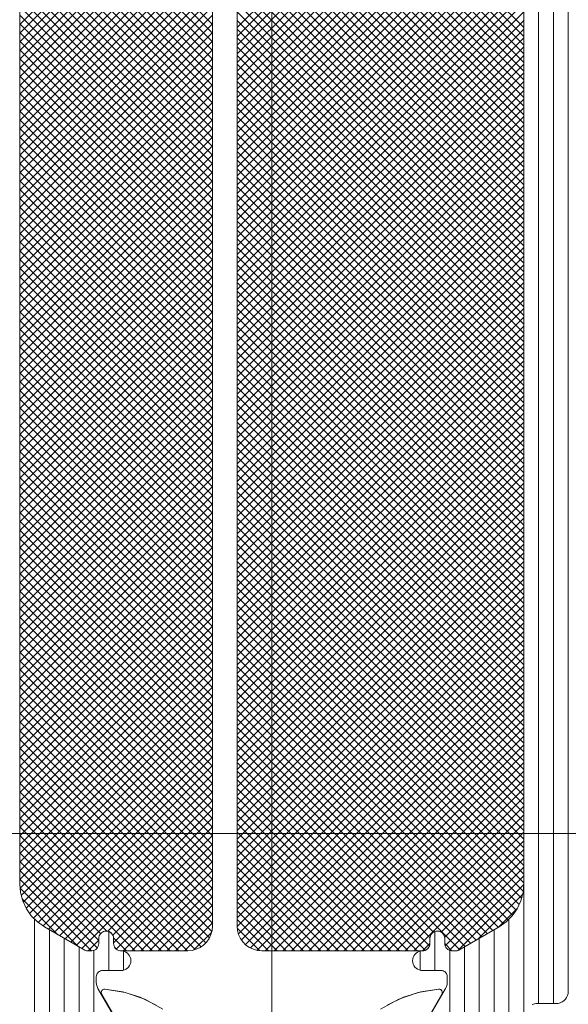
# Model space of a CAD drawing. Header units: metres. Extents: x 69 to 122.5, y -21.4 to -4.6.
# Tile 56 of 250: x 73.4598 to 73.482, y -17.9094 to -17.8695. Entities that reach past the tile are written whole.
import ezdxf

# ---------------------------------------------------------------- set-up
doc = ezdxf.new("R2010")
doc.units = ezdxf.units.M
doc.header["$LTSCALE"] = 0.02
doc.linetypes.add('Dash Style-25', pattern=[1.2, 0.4, -0.8])
doc.linetypes.add('ISO-07 Punktiert', pattern=[0.889, 0.127, -0.762])
doc.layers.add('013_Beton und Stahlbetonarbeiten-000 Unterzüge', color=7, linetype='ISO-07 Punktiert', lineweight=13)
doc.layers.add('032_Metallarbeiten-Fenster', color=7, linetype='Continuous', lineweight=5)

msp = doc.modelspace()

# ---------------------------------------------------------------- linework, layer by layer
at = {"layer": '013_Beton und Stahlbetonarbeiten-000 Unterzüge'}
msp.add_lwpolyline([(74.695, -17.90244), (74.695, -18.15244), (72.245, -18.15244), (72.245, -17.90244)], close=True, dxfattribs=at)
at = {"layer": '032_Metallarbeiten-Fenster', "color": 8, "linetype": 'Dash Style-25', "lineweight": 9, "true_color": 0x808080}
msp.add_line((73.47, -18.743313), (73.47, -17.154667), dxfattribs=at)
at = {"layer": '032_Metallarbeiten-Fenster', "color": 251, "linetype": 'Continuous', "lineweight": 9, "true_color": 0x555555}
for p, q in [((73.4808, -17.90933), (73.4808, -17.85825)), ((73.4814, -17.90933), (73.4814, -17.85825)), ((73.482, -17.90883), (73.482, -17.85875)), ((73.4686, -17.869791), (73.477824, -17.860566)), ((73.469144, -17.860503), (73.4802, -17.871558)), ((73.469405, -17.86041), (73.4802, -17.871205)), ((73.469738, -17.860389), (73.4802, -17.870851)), ((73.470092, -17.860389), (73.4802, -17.870498)), ((73.470445, -17.860389), (73.4802, -17.870144)), ((73.470799, -17.860389), (73.4802, -17.869791)), ((73.4686, -17.870144), (73.478048, -17.860696)), ((73.4686, -17.870498), (73.478273, -17.860825)), ((73.4686, -17.870851), (73.478497, -17.860955)), ((73.468771, -17.860836), (73.4802, -17.872265)), ((73.468934, -17.860646), (73.4802, -17.871912)), ((73.4686, -17.871205), (73.478721, -17.861084)), ((73.4686, -17.871558), (73.478945, -17.861213)), ((73.4686, -17.871912), (73.479169, -17.861343)), ((73.468601, -17.861374), (73.4802, -17.872973)), ((73.468654, -17.861073), (73.4802, -17.872619)), ((73.4686, -17.872265), (73.479379, -17.861486)), ((73.4686, -17.872619), (73.479572, -17.861647)), ((73.4686, -17.861726), (73.4802, -17.873326)), ((73.4598, -17.869658), (73.4676, -17.861858)), ((73.460057, -17.862116), (73.4676, -17.869658)), ((73.4686, -17.872973), (73.479746, -17.861827)), ((73.4686, -17.873326), (73.479891, -17.862035)), ((73.4686, -17.86208), (73.4802, -17.87368)), ((73.4598, -17.870012), (73.4676, -17.862212)), ((73.4598, -17.870365), (73.4676, -17.862565)), ((73.459945, -17.862357), (73.4676, -17.870012)), ((73.4686, -17.87368), (73.480013, -17.862267)), ((73.4686, -17.862433), (73.4802, -17.874033)), ((73.4686, -17.874033), (73.48011, -17.862523)), ((73.4598, -17.870719), (73.4676, -17.862919)), ((73.459814, -17.862933), (73.4676, -17.870719)), ((73.459862, -17.862627), (73.4676, -17.870365)), ((73.4686, -17.862787), (73.4802, -17.874387)), ((73.4686, -17.874387), (73.480175, -17.862811)), ((73.4598, -17.863273), (73.4676, -17.871073)), ((73.4598, -17.871073), (73.4676, -17.863273)), ((73.4686, -17.86314), (73.4802, -17.87474)), ((73.4686, -17.87474), (73.4802, -17.86314)), ((73.4598, -17.863626), (73.4676, -17.871426)), ((73.4598, -17.871426), (73.4676, -17.863626)), ((73.4686, -17.863494), (73.4802, -17.875094)), ((73.4686, -17.875094), (73.4802, -17.863494)), ((73.4598, -17.86398), (73.4676, -17.87178)), ((73.4598, -17.87178), (73.4676, -17.86398)), ((73.4686, -17.863847), (73.4802, -17.875447)), ((73.4686, -17.875447), (73.4802, -17.863847)), ((73.4686, -17.864201), (73.4802, -17.875801)), ((73.4686, -17.875801), (73.4802, -17.864201)), ((73.4598, -17.864333), (73.4676, -17.872133)), ((73.4598, -17.872133), (73.4676, -17.864333)), ((73.4686, -17.864555), (73.4802, -17.876155)), ((73.4686, -17.876155), (73.4802, -17.864555)), ((73.4598, -17.864687), (73.4676, -17.872487)), ((73.4598, -17.872487), (73.4676, -17.864687)), ((73.4686, -17.864908), (73.4802, -17.876508)), ((73.4686, -17.876508), (73.4802, -17.864908)), ((73.4598, -17.86504), (73.4676, -17.87284)), ((73.4598, -17.87284), (73.4676, -17.86504)), ((73.4598, -17.865394), (73.4676, -17.873194)), ((73.4598, -17.873194), (73.4676, -17.865394)), ((73.4686, -17.865262), (73.4802, -17.876862)), ((73.4686, -17.876862), (73.4802, -17.865262)), ((73.4598, -17.865747), (73.4676, -17.873547)), ((73.4598, -17.873547), (73.4676, -17.865747)), ((73.4686, -17.865615), (73.4802, -17.877215)), ((73.4686, -17.877215), (73.4802, -17.865615)), ((73.4598, -17.866101), (73.4676, -17.873901)), ((73.4598, -17.873901), (73.4676, -17.866101)), ((73.4686, -17.865969), (73.4802, -17.877569)), ((73.4686, -17.877569), (73.4802, -17.865969)), ((73.4598, -17.866455), (73.4676, -17.874255)), ((73.4598, -17.874255), (73.4676, -17.866455)), ((73.4686, -17.866322), (73.4802, -17.877922)), ((73.4686, -17.877922), (73.4802, -17.866322)), ((73.4598, -17.866808), (73.4676, -17.874608)), ((73.4598, -17.874608), (73.4676, -17.866808)), ((73.4686, -17.866676), (73.4802, -17.878276)), ((73.4686, -17.878276), (73.4802, -17.866676)), ((73.4598, -17.867162), (73.4676, -17.874962)), ((73.4598, -17.874962), (73.4676, -17.867162)), ((73.4686, -17.867029), (73.4802, -17.878629)), ((73.4686, -17.878629), (73.4802, -17.867029)), ((73.4686, -17.867383), (73.4802, -17.878983)), ((73.4686, -17.878983), (73.4802, -17.867383)), ((73.4598, -17.867515), (73.4676, -17.875315)), ((73.4598, -17.875315), (73.4676, -17.867515)), ((73.4686, -17.867737), (73.4802, -17.879337)), ((73.4686, -17.879337), (73.4802, -17.867737)), ((73.4598, -17.867869), (73.4676, -17.875669)), ((73.4598, -17.875669), (73.4676, -17.867869)), ((73.4686, -17.86809), (73.4802, -17.87969)), ((73.4686, -17.87969), (73.4802, -17.86809)), ((73.4598, -17.868222), (73.4676, -17.876022)), ((73.4598, -17.876022), (73.4676, -17.868222)), ((73.4598, -17.868576), (73.4676, -17.876376)), ((73.4598, -17.876376), (73.4676, -17.868576)), ((73.4686, -17.868444), (73.4802, -17.880044)), ((73.4686, -17.880044), (73.4802, -17.868444)), ((73.4598, -17.868929), (73.4676, -17.876729)), ((73.4598, -17.876729), (73.4676, -17.868929)), ((73.4686, -17.868797), (73.4802, -17.880397)), ((73.4686, -17.880397), (73.4802, -17.868797)), ((73.4598, -17.869283), (73.4676, -17.877083)), ((73.4598, -17.877083), (73.4676, -17.869283)), ((73.4686, -17.869151), (73.4802, -17.880751)), ((73.4686, -17.880751), (73.4802, -17.869151)), ((73.4598, -17.869637), (73.4676, -17.877437)), ((73.4598, -17.877437), (73.4676, -17.869637)), ((73.4686, -17.869504), (73.4802, -17.881104)), ((73.4686, -17.881104), (73.4802, -17.869504)), ((73.4598, -17.86999), (73.4676, -17.87779)), ((73.4598, -17.87779), (73.4676, -17.86999)), ((73.4686, -17.869858), (73.4802, -17.881458)), ((73.4686, -17.881458), (73.4802, -17.869858)), ((73.4598, -17.870344), (73.4676, -17.878144)), ((73.4598, -17.878144), (73.4676, -17.870344)), ((73.4686, -17.870211), (73.4802, -17.881811)), ((73.4686, -17.881811), (73.4802, -17.870211)), ((73.4686, -17.870565), (73.4802, -17.882165)), ((73.4686, -17.882165), (73.4802, -17.870565)), ((73.4598, -17.870697), (73.4676, -17.878497)), ((73.4598, -17.878497), (73.4676, -17.870697)), ((73.4686, -17.870919), (73.4802, -17.882519)), ((73.4686, -17.882519), (73.4802, -17.870919)), ((73.4598, -17.871051), (73.4676, -17.878851)), ((73.4598, -17.878851), (73.4676, -17.871051)), ((73.4686, -17.871272), (73.4802, -17.882872)), ((73.4686, -17.882872), (73.4802, -17.871272)), ((73.4598, -17.871404), (73.4676, -17.879204)), ((73.4598, -17.879204), (73.4676, -17.871404)), ((73.4598, -17.871758), (73.4676, -17.879558)), ((73.4598, -17.879558), (73.4676, -17.871758)), ((73.4686, -17.871626), (73.4802, -17.883226)), ((73.4686, -17.883226), (73.4802, -17.871626)), ((73.4598, -17.872111), (73.4676, -17.879911)), ((73.4598, -17.879911), (73.4676, -17.872111)), ((73.4686, -17.871979), (73.4802, -17.883579)), ((73.4686, -17.883579), (73.4802, -17.871979)), ((73.4598, -17.872465), (73.4676, -17.880265)), ((73.4598, -17.880265), (73.4676, -17.872465)), ((73.4686, -17.872333), (73.4802, -17.883933)), ((73.4686, -17.883933), (73.4802, -17.872333)), ((73.4598, -17.872819), (73.4676, -17.880619)), ((73.4598, -17.880619), (73.4676, -17.872819)), ((73.4686, -17.872686), (73.4802, -17.884286)), ((73.4686, -17.884286), (73.4802, -17.872686)), ((73.4598, -17.873172), (73.4676, -17.880972)), ((73.4598, -17.880972), (73.4676, -17.873172)), ((73.4686, -17.87304), (73.4802, -17.88464)), ((73.4686, -17.88464), (73.4802, -17.87304)), ((73.4598, -17.873526), (73.4676, -17.881326)), ((73.4598, -17.881326), (73.4676, -17.873526)), ((73.4686, -17.873393), (73.4802, -17.884993)), ((73.4686, -17.884993), (73.4802, -17.873393)), ((73.4686, -17.873747), (73.4802, -17.885347)), ((73.4686, -17.885347), (73.4802, -17.873747)), ((73.4598, -17.873879), (73.4676, -17.881679)), ((73.4598, -17.881679), (73.4676, -17.873879)), ((73.4686, -17.874101), (73.4802, -17.885701)), ((73.4686, -17.885701), (73.4802, -17.874101)), ((73.4598, -17.874233), (73.4676, -17.882033)), ((73.4598, -17.882033), (73.4676, -17.874233)), ((73.4686, -17.874454), (73.4802, -17.886054)), ((73.4686, -17.886054), (73.4802, -17.874454)), ((73.4598, -17.874586), (73.4676, -17.882386)), ((73.4598, -17.882386), (73.4676, -17.874586)), ((73.4598, -17.87494), (73.4676, -17.88274)), ((73.4598, -17.88274), (73.4676, -17.87494)), ((73.4686, -17.874808), (73.4802, -17.886408)), ((73.4686, -17.886408), (73.4802, -17.874808)), ((73.4598, -17.875293), (73.4676, -17.883093)), ((73.4598, -17.883093), (73.4676, -17.875293)), ((73.4686, -17.875161), (73.4802, -17.886761)), ((73.4686, -17.886761), (73.4802, -17.875161)), ((73.4598, -17.875647), (73.4676, -17.883447)), ((73.4598, -17.883447), (73.4676, -17.875647)), ((73.4686, -17.875515), (73.4802, -17.887115)), ((73.4686, -17.887115), (73.4802, -17.875515)), ((73.4598, -17.876001), (73.4676, -17.883801)), ((73.4598, -17.883801), (73.4676, -17.876001)), ((73.4686, -17.875868), (73.4802, -17.887468)), ((73.4686, -17.887468), (73.4802, -17.875868)), ((73.4598, -17.876354), (73.4676, -17.884154)), ((73.4598, -17.884154), (73.4676, -17.876354)), ((73.4686, -17.876222), (73.4802, -17.887822)), ((73.4686, -17.887822), (73.4802, -17.876222)), ((73.4598, -17.876708), (73.4676, -17.884508)), ((73.4598, -17.884508), (73.4676, -17.876708)), ((73.4686, -17.876575), (73.4802, -17.888175)), ((73.4686, -17.888175), (73.4802, -17.876575)), ((73.4686, -17.876929), (73.4802, -17.888529)), ((73.4686, -17.888529), (73.4802, -17.876929)), ((73.4598, -17.877061), (73.4676, -17.884861)), ((73.4598, -17.884861), (73.4676, -17.877061)), ((73.4686, -17.877282), (73.4802, -17.888882)), ((73.4686, -17.888882), (73.4802, -17.877282)), ((73.4598, -17.877415), (73.4676, -17.885215)), ((73.4598, -17.885215), (73.4676, -17.877415)), ((73.4686, -17.877636), (73.4802, -17.889236)), ((73.4686, -17.889236), (73.4802, -17.877636)), ((73.4598, -17.877768), (73.4676, -17.885568)), ((73.4598, -17.885568), (73.4676, -17.877768)), ((73.4598, -17.878122), (73.4676, -17.885922)), ((73.4598, -17.885922), (73.4676, -17.878122)), ((73.4686, -17.87799), (73.4802, -17.88959)), ((73.4686, -17.88959), (73.4802, -17.87799)), ((73.4598, -17.878475), (73.4676, -17.886275)), ((73.4598, -17.886275), (73.4676, -17.878475)), ((73.4686, -17.878343), (73.4802, -17.889943)), ((73.4686, -17.889943), (73.4802, -17.878343)), ((73.4598, -17.878829), (73.4676, -17.886629)), ((73.4598, -17.886629), (73.4676, -17.878829)), ((73.4686, -17.878697), (73.4802, -17.890297)), ((73.4686, -17.890297), (73.4802, -17.878697)), ((73.4598, -17.879182), (73.4676, -17.886982)), ((73.4598, -17.886982), (73.4676, -17.879182)), ((73.4686, -17.87905), (73.4802, -17.89065)), ((73.4686, -17.89065), (73.4802, -17.87905)), ((73.4598, -17.879536), (73.4676, -17.887336)), ((73.4598, -17.887336), (73.4676, -17.879536)), ((73.4686, -17.879404), (73.4802, -17.891004)), ((73.4686, -17.891004), (73.4802, -17.879404)), ((73.4686, -17.879757), (73.4802, -17.891357)), ((73.4686, -17.891357), (73.4802, -17.879757)), ((73.4598, -17.87989), (73.4676, -17.88769)), ((73.4598, -17.88769), (73.4676, -17.87989)), ((73.4686, -17.880111), (73.4802, -17.891711)), ((73.4686, -17.891711), (73.4802, -17.880111)), ((73.4598, -17.880243), (73.4676, -17.888043)), ((73.4598, -17.888043), (73.4676, -17.880243)), ((73.4686, -17.880464), (73.4802, -17.892064)), ((73.4686, -17.892064), (73.4802, -17.880464)), ((73.4598, -17.880597), (73.4676, -17.888397)), ((73.4598, -17.888397), (73.4676, -17.880597)), ((73.4598, -17.88095), (73.4676, -17.88875)), ((73.4598, -17.88875), (73.4676, -17.88095)), ((73.4686, -17.880818), (73.4802, -17.892418)), ((73.4686, -17.892418), (73.4802, -17.880818)), ((73.4598, -17.881304), (73.4676, -17.889104)), ((73.4598, -17.889104), (73.4676, -17.881304)), ((73.4686, -17.881172), (73.4802, -17.892772)), ((73.4686, -17.892772), (73.4802, -17.881172)), ((73.4598, -17.881657), (73.4676, -17.889457)), ((73.4598, -17.889457), (73.4676, -17.881657)), ((73.4686, -17.881525), (73.4802, -17.893125)), ((73.4686, -17.893125), (73.4802, -17.881525)), ((73.4598, -17.882011), (73.4676, -17.889811)), ((73.4598, -17.889811), (73.4676, -17.882011)), ((73.4686, -17.881879), (73.4802, -17.893479)), ((73.4686, -17.893479), (73.4802, -17.881879)), ((73.4598, -17.882364), (73.4676, -17.890164)), ((73.4598, -17.890164), (73.4676, -17.882364)), ((73.4686, -17.882232), (73.4802, -17.893832)), ((73.4686, -17.893832), (73.4802, -17.882232)), ((73.4598, -17.882718), (73.4676, -17.890518)), ((73.4598, -17.890518), (73.4676, -17.882718)), ((73.4686, -17.882586), (73.4802, -17.894186)), ((73.4686, -17.894186), (73.4802, -17.882586)), ((73.4686, -17.882939), (73.4802, -17.894539)), ((73.4686, -17.894539), (73.4802, -17.882939)), ((73.4598, -17.883072), (73.4676, -17.890872)), ((73.4598, -17.890872), (73.4676, -17.883072)), ((73.4686, -17.883293), (73.4802, -17.894893)), ((73.4686, -17.894893), (73.4802, -17.883293)), ((73.4598, -17.883425), (73.4676, -17.891225)), ((73.4598, -17.891225), (73.4676, -17.883425)), ((73.4686, -17.883646), (73.4802, -17.895246)), ((73.4686, -17.895246), (73.4802, -17.883646)), ((73.4598, -17.883779), (73.4676, -17.891579)), ((73.4598, -17.891579), (73.4676, -17.883779)), ((73.4598, -17.884132), (73.4676, -17.891932)), ((73.4598, -17.891932), (73.4676, -17.884132)), ((73.4686, -17.884), (73.4802, -17.8956)), ((73.4686, -17.8956), (73.4802, -17.884)), ((73.4598, -17.884486), (73.4676, -17.892286)), ((73.4598, -17.892286), (73.4676, -17.884486)), ((73.4686, -17.884354), (73.4802, -17.895954)), ((73.4686, -17.895954), (73.4802, -17.884354)), ((73.4598, -17.884839), (73.4676, -17.892639)), ((73.4598, -17.892639), (73.4676, -17.884839)), ((73.4686, -17.884707), (73.4802, -17.896307)), ((73.4686, -17.896307), (73.4802, -17.884707)), ((73.4598, -17.885193), (73.4676, -17.892993)), ((73.4598, -17.892993), (73.4676, -17.885193)), ((73.4686, -17.885061), (73.4802, -17.896661)), ((73.4686, -17.896661), (73.4802, -17.885061)), ((73.4598, -17.885546), (73.4676, -17.893346)), ((73.4598, -17.893346), (73.4676, -17.885546)), ((73.4686, -17.885414), (73.4802, -17.897014)), ((73.4686, -17.897014), (73.4802, -17.885414)), ((73.4598, -17.8859), (73.4676, -17.8937)), ((73.4598, -17.8937), (73.4676, -17.8859)), ((73.4686, -17.885768), (73.4802, -17.897368)), ((73.4686, -17.897368), (73.4802, -17.885768)), ((73.4686, -17.886121), (73.4802, -17.897721)), ((73.4686, -17.897721), (73.4802, -17.886121)), ((73.4598, -17.886254), (73.4676, -17.894054)), ((73.4598, -17.894054), (73.4676, -17.886254)), ((73.4686, -17.886475), (73.4802, -17.898075)), ((73.4686, -17.898075), (73.4802, -17.886475)), ((73.4598, -17.886607), (73.4676, -17.894407)), ((73.4598, -17.894407), (73.4676, -17.886607)), ((73.4686, -17.886828), (73.4802, -17.898428)), ((73.4686, -17.898428), (73.4802, -17.886828)), ((73.4598, -17.886961), (73.4676, -17.894761)), ((73.4598, -17.894761), (73.4676, -17.886961)), ((73.4598, -17.887314), (73.4676, -17.895114)), ((73.4598, -17.895114), (73.4676, -17.887314)), ((73.4686, -17.887182), (73.4802, -17.898782)), ((73.4686, -17.898782), (73.4802, -17.887182)), ((73.4598, -17.887668), (73.4676, -17.895468)), ((73.4598, -17.895468), (73.4676, -17.887668)), ((73.4686, -17.887536), (73.4802, -17.899136)), ((73.4686, -17.899136), (73.4802, -17.887536)), ((73.4598, -17.888021), (73.4676, -17.895821)), ((73.4598, -17.895821), (73.4676, -17.888021)), ((73.4686, -17.887889), (73.4802, -17.899489)), ((73.4686, -17.899489), (73.4802, -17.887889)), ((73.4598, -17.888375), (73.4676, -17.896175)), ((73.4598, -17.896175), (73.4676, -17.888375)), ((73.4686, -17.888243), (73.4802, -17.899843)), ((73.4686, -17.899843), (73.4802, -17.888243)), ((73.4598, -17.888728), (73.4676, -17.896528)), ((73.4598, -17.896528), (73.4676, -17.888728)), ((73.4686, -17.888596), (73.4802, -17.900196)), ((73.4686, -17.900196), (73.4802, -17.888596)), ((73.4598, -17.889082), (73.4676, -17.896882)), ((73.4598, -17.896882), (73.4676, -17.889082)), ((73.4686, -17.88895), (73.4802, -17.90055)), ((73.4686, -17.90055), (73.4802, -17.88895)), ((73.4686, -17.889303), (73.4802, -17.900903)), ((73.4686, -17.900903), (73.4802, -17.889303)), ((73.4598, -17.889436), (73.4676, -17.897236)), ((73.4598, -17.897236), (73.4676, -17.889436)), ((73.4686, -17.889657), (73.4802, -17.901257)), ((73.4686, -17.901257), (73.4802, -17.889657)), ((73.4598, -17.889789), (73.4676, -17.897589)), ((73.4598, -17.897589), (73.4676, -17.889789)), ((73.4686, -17.89001), (73.4802, -17.90161)), ((73.4686, -17.90161), (73.4802, -17.89001)), ((73.4598, -17.890143), (73.4676, -17.897943)), ((73.4598, -17.897943), (73.4676, -17.890143)), ((73.4598, -17.890496), (73.4676, -17.898296)), ((73.4598, -17.898296), (73.4676, -17.890496)), ((73.4686, -17.890364), (73.4802, -17.901964)), ((73.4686, -17.901964), (73.4802, -17.890364)), ((73.4598, -17.89085), (73.4676, -17.89865)), ((73.4598, -17.89865), (73.4676, -17.89085)), ((73.4686, -17.890718), (73.4802, -17.902318)), ((73.4686, -17.902318), (73.4802, -17.890718)), ((73.4598, -17.891203), (73.4676, -17.899003)), ((73.4598, -17.899003), (73.4676, -17.891203)), ((73.4686, -17.891071), (73.4802, -17.902671)), ((73.4686, -17.902671), (73.4802, -17.891071)), ((73.4598, -17.891557), (73.4676, -17.899357)), ((73.4598, -17.899357), (73.4676, -17.891557)), ((73.4686, -17.891425), (73.4802, -17.903025)), ((73.4686, -17.903025), (73.4802, -17.891425)), ((73.4598, -17.89191), (73.4676, -17.89971)), ((73.4598, -17.89971), (73.4676, -17.89191)), ((73.4686, -17.891778), (73.4802, -17.903378)), ((73.4686, -17.903378), (73.4802, -17.891778)), ((73.4598, -17.892264), (73.4676, -17.900064)), ((73.4598, -17.900064), (73.4676, -17.892264)), ((73.4686, -17.892132), (73.4802, -17.903732)), ((73.4686, -17.903732), (73.4802, -17.892132)), ((73.4686, -17.892485), (73.4802, -17.904085)), ((73.4686, -17.904085), (73.4802, -17.892485)), ((73.4598, -17.892618), (73.4676, -17.900418)), ((73.4598, -17.900418), (73.4676, -17.892618)), ((73.4686, -17.892839), (73.4802, -17.904439)), ((73.4686, -17.904439), (73.4802, -17.892839)), ((73.4598, -17.892971), (73.4676, -17.900771)), ((73.4598, -17.900771), (73.4676, -17.892971)), ((73.4686, -17.893192), (73.480175, -17.904768)), ((73.4686, -17.904792), (73.4802, -17.893192)), ((73.4598, -17.893325), (73.4676, -17.901125)), ((73.4598, -17.901125), (73.4676, -17.893325)), ((73.4598, -17.893678), (73.4676, -17.901478)), ((73.4598, -17.901478), (73.4676, -17.893678)), ((73.4686, -17.893546), (73.48011, -17.905056)), ((73.4686, -17.905146), (73.4802, -17.893546)), ((73.4598, -17.894032), (73.4676, -17.901832)), ((73.4598, -17.901832), (73.4676, -17.894032)), ((73.4686, -17.893899), (73.480013, -17.905312)), ((73.4686, -17.905499), (73.4802, -17.893899)), ((73.4598, -17.894385), (73.4676, -17.902185)), ((73.4598, -17.902185), (73.4676, -17.894385)), ((73.4686, -17.894253), (73.479891, -17.905544)), ((73.4686, -17.905853), (73.4802, -17.894253)), ((73.4598, -17.894739), (73.4676, -17.902539)), ((73.4598, -17.902539), (73.4676, -17.894739)), ((73.4686, -17.894607), (73.479746, -17.905752)), ((73.468601, -17.906205), (73.4802, -17.894607)), ((73.4598, -17.895092), (73.4676, -17.902892)), ((73.4598, -17.902892), (73.4676, -17.895092)), ((73.4686, -17.89496), (73.479572, -17.905932)), ((73.4686, -17.895314), (73.479379, -17.906093)), ((73.468654, -17.906507), (73.4802, -17.89496)), ((73.468771, -17.906743), (73.4802, -17.895314)), ((73.4598, -17.895446), (73.4676, -17.903246)), ((73.4598, -17.903246), (73.4676, -17.895446)), ((73.4686, -17.895667), (73.479169, -17.906236)), ((73.468934, -17.906933), (73.4802, -17.895667)), ((73.4598, -17.895799), (73.4676, -17.903599)), ((73.4598, -17.903599), (73.4676, -17.895799)), ((73.4686, -17.896021), (73.478945, -17.906366)), ((73.469144, -17.907076), (73.4802, -17.896021)), ((73.4598, -17.896153), (73.4676, -17.903953)), ((73.4598, -17.903953), (73.4676, -17.896153)), ((73.4598, -17.896507), (73.4676, -17.904307)), ((73.4598, -17.904307), (73.4676, -17.896507)), ((73.4686, -17.896374), (73.478721, -17.906495)), ((73.469405, -17.907169), (73.4802, -17.896374)), ((73.4598, -17.89686), (73.4676, -17.90466)), ((73.459814, -17.904646), (73.4676, -17.89686)), ((73.4686, -17.896728), (73.478496, -17.906624)), ((73.469738, -17.90719), (73.4802, -17.896728)), ((73.4598, -17.897214), (73.4676, -17.905014)), ((73.459862, -17.904952), (73.4676, -17.897214)), ((73.4686, -17.897081), (73.478272, -17.906754)), ((73.470092, -17.90719), (73.4802, -17.897081)), ((73.4598, -17.897567), (73.4676, -17.905367)), ((73.459945, -17.905222), (73.4676, -17.897567)), ((73.4686, -17.897435), (73.478048, -17.906883)), ((73.470445, -17.90719), (73.4802, -17.897435)), ((73.4598, -17.897921), (73.4676, -17.905721)), ((73.460057, -17.905463), (73.4676, -17.897921)), ((73.4686, -17.897789), (73.477824, -17.907013)), ((73.470799, -17.90719), (73.4802, -17.897789)), ((73.4598, -17.898274), (73.4676, -17.906074)), ((73.4602, -17.905674), (73.4676, -17.898274)), ((73.4686, -17.898142), (73.4776, -17.907142)), ((73.4686, -17.898496), (73.47654, -17.906436)), ((73.471152, -17.90719), (73.4802, -17.898142)), ((73.471506, -17.90719), (73.4802, -17.898496)), ((73.4598, -17.898628), (73.467574, -17.906402)), ((73.460362, -17.905866), (73.4676, -17.898628)), ((73.4686, -17.898849), (73.476403, -17.906652)), ((73.471859, -17.90719), (73.4802, -17.898849)), ((73.4598, -17.898981), (73.467479, -17.906661)), ((73.460543, -17.906038), (73.4676, -17.898981)), ((73.4686, -17.899203), (73.476383, -17.906986)), ((73.472213, -17.90719), (73.4802, -17.899203)), ((73.4598, -17.899335), (73.467332, -17.906867)), ((73.4598, -17.899689), (73.46714, -17.907028)), ((73.460751, -17.906184), (73.4676, -17.899335)), ((73.460971, -17.906317), (73.4676, -17.899689)), ((73.4686, -17.899556), (73.476212, -17.907168)), ((73.472567, -17.90719), (73.4802, -17.899556)), ((73.4598, -17.900042), (73.466899, -17.907141)), ((73.461196, -17.906447), (73.4676, -17.900042)), ((73.4686, -17.89991), (73.47588, -17.90719)), ((73.47292, -17.90719), (73.4802, -17.89991)), ((73.4598, -17.900396), (73.466594, -17.90719)), ((73.46142, -17.906576), (73.4676, -17.900396)), ((73.4686, -17.900263), (73.475526, -17.90719)), ((73.473274, -17.90719), (73.4802, -17.900263)), ((73.4598, -17.900749), (73.466241, -17.90719)), ((73.461644, -17.906705), (73.4676, -17.900749)), ((73.4686, -17.900617), (73.475173, -17.90719)), ((73.473627, -17.90719), (73.4802, -17.900617)), ((73.4598, -17.901103), (73.465887, -17.90719)), ((73.461868, -17.906835), (73.4676, -17.901103)), ((73.4686, -17.900971), (73.474819, -17.90719)), ((73.473981, -17.90719), (73.4802, -17.900971)), ((73.4598, -17.901456), (73.465533, -17.90719)), ((73.462092, -17.906964), (73.4676, -17.901456)), ((73.4686, -17.901324), (73.474466, -17.90719)), ((73.4686, -17.901678), (73.474112, -17.90719)), ((73.474334, -17.90719), (73.4802, -17.901324)), ((73.474688, -17.90719), (73.4802, -17.901678)), ((73.4598, -17.90181), (73.46518, -17.90719)), ((73.462316, -17.907094), (73.4676, -17.90181)), ((73.4686, -17.902031), (73.473759, -17.90719)), ((73.475041, -17.90719), (73.4802, -17.902031)), ((73.4598, -17.902163), (73.464826, -17.90719)), ((73.463366, -17.906397), (73.4676, -17.902163)), ((73.4686, -17.902385), (73.473405, -17.90719)), ((73.475395, -17.90719), (73.4802, -17.902385)), ((73.4598, -17.902517), (73.464473, -17.90719)), ((73.4598, -17.902871), (73.46332, -17.906391)), ((73.463566, -17.906551), (73.4676, -17.902517)), ((73.4636, -17.906871), (73.4676, -17.902871)), ((73.4686, -17.902738), (73.473051, -17.90719)), ((73.475749, -17.90719), (73.4802, -17.902738)), ((73.4598, -17.903224), (73.463071, -17.906495)), ((73.463706, -17.907118), (73.4676, -17.903224)), ((73.4686, -17.903092), (73.472698, -17.90719)), ((73.476858, -17.906434), (73.4802, -17.903092)), ((73.4598, -17.903578), (73.463, -17.906778)), ((73.463988, -17.90719), (73.4676, -17.903578)), ((73.4686, -17.903445), (73.472344, -17.90719)), ((73.476996, -17.906649), (73.4802, -17.903445)), ((73.4598, -17.903931), (73.462938, -17.90707)), ((73.464341, -17.90719), (73.4676, -17.903931)), ((73.4686, -17.903799), (73.471991, -17.90719)), ((73.477016, -17.906983), (73.4802, -17.903799)), ((73.4598, -17.904285), (73.462704, -17.907189)), ((73.464695, -17.90719), (73.4676, -17.904285)), ((73.4686, -17.904153), (73.471637, -17.90719)), ((73.477187, -17.907166), (73.4802, -17.904153)), ((73.4802, -17.912421), (73.4802, -17.904486)), ((73.459815, -17.904653), (73.462172, -17.90701)), ((73.465049, -17.90719), (73.4676, -17.904638)), ((73.4686, -17.904506), (73.471284, -17.90719)), ((73.4686, -17.90486), (73.47093, -17.90719)), ((73.477528, -17.907178), (73.480198, -17.904508)), ((73.4599, -17.905091), (73.461335, -17.906527)), ((73.465402, -17.90719), (73.4676, -17.904992)), ((73.4686, -17.905213), (73.470577, -17.90719)), ((73.478352, -17.906708), (73.480149, -17.904911)), ((73.465756, -17.90719), (73.4676, -17.905345)), ((73.4686, -17.905567), (73.470223, -17.90719)), ((73.479188, -17.906225), (73.479936, -17.905477)), ((73.4604, -17.91253), (73.4604, -17.905904)), ((73.466109, -17.90719), (73.4676, -17.905699)), ((73.466463, -17.90719), (73.4676, -17.906053)), ((73.4686, -17.90592), (73.469869, -17.90719)), ((73.4796, -17.91253), (73.4796, -17.905904)), ((73.461, -17.91253), (73.461, -17.906334)), ((73.4634, -17.90799), (73.4634, -17.906408)), ((73.466853, -17.907153), (73.467564, -17.906442)), ((73.468608, -17.906282), (73.469508, -17.907182)), ((73.4766, -17.90799), (73.4766, -17.906407)), ((73.479, -17.91253), (73.479, -17.906334)), ((73.4616, -17.91253), (73.4616, -17.90668)), ((73.462575, -17.907189), (73.463, -17.906763)), ((73.463598, -17.906669), (73.464119, -17.90719)), ((73.4784, -17.91253), (73.4784, -17.90668)), ((73.4622, -17.91253), (73.4622, -17.907027)), ((73.4628, -17.91253), (73.4628, -17.907171)), ((73.464, -17.907975), (73.464, -17.907205)), ((73.476, -17.907975), (73.476, -17.907205)), ((73.476102, -17.90719), (73.4764, -17.906892)), ((73.477001, -17.906896), (73.477293, -17.907189)), ((73.4772, -17.91253), (73.4772, -17.907171)), ((73.4778, -17.91253), (73.4778, -17.907027))]:
    msp.add_line(p, q, dxfattribs=at)
at = {"layer": '032_Metallarbeiten-Fenster', "color": 7, "linetype": 'Continuous', "lineweight": 5}
for points in [[(73.4676, -17.861389), (73.4676, -17.90619), (73.4676, -17.90619), (73.467585, -17.906363), (73.46754, -17.906532), (73.467466, -17.90669), (73.467366, -17.906833), (73.467243, -17.906956), (73.4671, -17.907056), (73.466942, -17.907129), (73.466774, -17.907175), (73.4666, -17.90719), (73.4639, -17.90719), (73.4639, -17.90719), (73.463848, -17.907185), (73.463798, -17.907172), (73.46375, -17.90715), (73.463707, -17.90712), (73.46367, -17.907082), (73.46364, -17.90704), (73.463618, -17.906992), (73.463605, -17.906942), (73.4636, -17.906889), (73.4636, -17.906689), (73.4636, -17.906689), (73.463595, -17.906637), (73.463582, -17.906586), (73.46356, -17.906539), (73.46353, -17.906496), (73.463493, -17.906459), (73.46345, -17.906429), (73.463403, -17.906407), (73.463352, -17.906393), (73.4633, -17.906389), (73.4633, -17.906389), (73.463248, -17.906393), (73.463197, -17.906407), (73.46315, -17.906429), (73.463107, -17.906459), (73.46307, -17.906496), (73.46304, -17.906539), (73.463018, -17.906586), (73.463005, -17.906637), (73.463, -17.906689), (73.463, -17.906889), (73.463, -17.906889), (73.462995, -17.906946), (73.462979, -17.907), (73.462953, -17.90705), (73.462918, -17.907095), (73.462876, -17.907132), (73.462827, -17.907161), (73.462774, -17.90718), (73.462718, -17.907189), (73.462535, -17.907189), (73.462535, -17.907189), (73.4625, -17.907186), (73.462467, -17.907177), (73.462435, -17.907162), (73.4608, -17.906218), (73.4608, -17.906218), (73.460514, -17.906018), (73.460268, -17.905772), (73.460068, -17.905486), (73.459921, -17.90517), (73.45983, -17.904833), (73.4598, -17.904486), (73.4598, -17.863093)], [(73.4676, -17.861389), (73.4676, -17.90619), (73.4676, -17.90619), (73.467585, -17.906363), (73.46754, -17.906532), (73.467466, -17.90669), (73.467366, -17.906833), (73.467243, -17.906956), (73.4671, -17.907056), (73.466942, -17.907129), (73.466774, -17.907175), (73.4666, -17.90719), (73.4639, -17.90719), (73.4639, -17.90719), (73.463848, -17.907185), (73.463798, -17.907172), (73.46375, -17.90715), (73.463707, -17.90712), (73.46367, -17.907082), (73.46364, -17.90704), (73.463618, -17.906992), (73.463605, -17.906942), (73.4636, -17.906889), (73.4636, -17.906689), (73.4636, -17.906689), (73.463595, -17.906637), (73.463582, -17.906586), (73.46356, -17.906539), (73.46353, -17.906496), (73.463493, -17.906459), (73.46345, -17.906429), (73.463403, -17.906407), (73.463352, -17.906393), (73.4633, -17.906389), (73.4633, -17.906389), (73.463248, -17.906393), (73.463197, -17.906407), (73.46315, -17.906429), (73.463107, -17.906459), (73.46307, -17.906496), (73.46304, -17.906539), (73.463018, -17.906586), (73.463005, -17.906637), (73.463, -17.906689), (73.463, -17.906889), (73.463, -17.906889), (73.462995, -17.906946), (73.462979, -17.907), (73.462953, -17.90705), (73.462918, -17.907095), (73.462876, -17.907132), (73.462827, -17.907161), (73.462774, -17.90718), (73.462718, -17.907189), (73.462535, -17.907189), (73.462535, -17.907189), (73.4625, -17.907186), (73.462467, -17.907177), (73.462435, -17.907162), (73.4608, -17.906218), (73.4608, -17.906218), (73.460514, -17.906018), (73.460268, -17.905772), (73.460068, -17.905486), (73.459921, -17.90517), (73.45983, -17.904833), (73.4598, -17.904486), (73.4598, -17.863093)], [(73.4686, -17.861389), (73.4686, -17.90619), (73.4686, -17.90619), (73.468615, -17.906363), (73.46866, -17.906532), (73.468734, -17.90669), (73.468834, -17.906833), (73.468957, -17.906956), (73.4691, -17.907056), (73.469258, -17.907129), (73.469426, -17.907175), (73.4696, -17.90719), (73.4761, -17.90719), (73.4761, -17.90719), (73.476158, -17.907184), (73.476215, -17.907167), (73.476266, -17.907139), (73.476312, -17.907102), (73.476349, -17.907056), (73.476377, -17.907004), (73.476394, -17.906948), (73.4764, -17.906889), (73.4764, -17.906689), (73.4764, -17.906689), (73.476405, -17.906637), (73.476418, -17.906586), (73.47644, -17.906539), (73.47647, -17.906496), (73.476507, -17.906459), (73.47655, -17.906429), (73.476597, -17.906407), (73.476648, -17.906393), (73.4767, -17.906389), (73.4767, -17.906389), (73.476752, -17.906393), (73.476803, -17.906407), (73.47685, -17.906429), (73.476893, -17.906459), (73.47693, -17.906496), (73.47696, -17.906539), (73.476982, -17.906586), (73.476995, -17.906637), (73.477, -17.906689), (73.477, -17.906889), (73.477, -17.906889), (73.477005, -17.906946), (73.477021, -17.907), (73.477047, -17.90705), (73.477082, -17.907095), (73.477124, -17.907132), (73.477173, -17.907161), (73.477226, -17.90718), (73.477282, -17.907189), (73.477465, -17.907189), (73.477465, -17.907189), (73.4775, -17.907186), (73.477533, -17.907177), (73.477565, -17.907162), (73.4792, -17.906218), (73.4792, -17.906218), (73.479486, -17.906018), (73.479732, -17.905772), (73.479932, -17.905486), (73.480079, -17.90517), (73.48017, -17.904833), (73.4802, -17.904486), (73.4802, -17.863093)], [(73.4686, -17.861389), (73.4686, -17.90619), (73.4686, -17.90619), (73.468615, -17.906363), (73.46866, -17.906532), (73.468734, -17.90669), (73.468834, -17.906833), (73.468957, -17.906956), (73.4691, -17.907056), (73.469258, -17.907129), (73.469426, -17.907175), (73.4696, -17.90719), (73.4761, -17.90719), (73.4761, -17.90719), (73.476158, -17.907184), (73.476215, -17.907167), (73.476266, -17.907139), (73.476312, -17.907102), (73.476349, -17.907056), (73.476377, -17.907004), (73.476394, -17.906948), (73.4764, -17.906889), (73.4764, -17.906689), (73.4764, -17.906689), (73.476405, -17.906637), (73.476418, -17.906586), (73.47644, -17.906539), (73.47647, -17.906496), (73.476507, -17.906459), (73.47655, -17.906429), (73.476597, -17.906407), (73.476648, -17.906393), (73.4767, -17.906389), (73.4767, -17.906389), (73.476752, -17.906393), (73.476803, -17.906407), (73.47685, -17.906429), (73.476893, -17.906459), (73.47693, -17.906496), (73.47696, -17.906539), (73.476982, -17.906586), (73.476995, -17.906637), (73.477, -17.906689), (73.477, -17.906889), (73.477, -17.906889), (73.477005, -17.906946), (73.477021, -17.907), (73.477047, -17.90705), (73.477082, -17.907095), (73.477124, -17.907132), (73.477173, -17.907161), (73.477226, -17.90718), (73.477282, -17.907189), (73.477465, -17.907189), (73.477465, -17.907189), (73.4775, -17.907186), (73.477533, -17.907177), (73.477565, -17.907162), (73.4792, -17.906218), (73.4792, -17.906218), (73.479486, -17.906018), (73.479732, -17.905772), (73.479932, -17.905486), (73.480079, -17.90517), (73.48017, -17.904833), (73.4802, -17.904486), (73.4802, -17.863093)], [(73.464285, -17.910999), (73.462967, -17.908715), (73.462967, -17.908715), (73.46293, -17.908636), (73.462908, -17.908552), (73.4629, -17.908465), (73.4629, -17.90824), (73.4629, -17.90824), (73.462904, -17.908196), (73.462915, -17.908154), (73.462933, -17.908115), (73.462958, -17.908079), (73.462989, -17.908048), (73.463025, -17.908023), (73.463064, -17.908005), (73.463107, -17.907993), (73.46315, -17.90799), (73.4639, -17.90799), (73.4639, -17.90799), (73.46397, -17.907984), (73.464037, -17.907966), (73.4641, -17.907936), (73.464157, -17.907896), (73.464206, -17.907847), (73.464246, -17.90779), (73.464276, -17.907727), (73.464294, -17.90766), (73.4643, -17.90759), (73.4643, -17.90759), (73.464294, -17.907521), (73.464276, -17.907454), (73.464246, -17.907391), (73.464206, -17.907334), (73.464157, -17.907284), (73.4641, -17.907245), (73.464037, -17.907215), (73.46397, -17.907197), (73.4639, -17.907191), (73.4639, -17.907191), (73.463848, -17.907186), (73.463797, -17.907173), (73.46375, -17.907151), (73.463707, -17.907121), (73.463669, -17.907083), (73.463639, -17.90704), (73.463617, -17.906993), (73.463604, -17.906942), (73.463599, -17.90689), (73.463599, -17.906689), (73.463599, -17.906689), (73.463593, -17.906631), (73.463576, -17.906574), (73.463548, -17.906523), (73.463511, -17.906477), (73.463466, -17.90644), (73.463414, -17.906412), (73.463358, -17.906395), (73.4633, -17.90639), (73.4633, -17.90639), (73.463248, -17.906394), (73.463197, -17.906408), (73.46315, -17.90643), (73.463107, -17.90646), (73.46307, -17.906497), (73.46304, -17.906539), (73.463018, -17.906587), (73.463005, -17.906637), (73.463, -17.906689), (73.463, -17.90689), (73.463, -17.90689), (73.462995, -17.906946), (73.462979, -17.907), (73.462953, -17.907051), (73.462918, -17.907095), (73.462876, -17.907133), (73.462827, -17.907161), (73.462774, -17.90718), (73.462718, -17.907189), (73.462535, -17.907189), (73.462535, -17.907189), (73.4625, -17.907186), (73.462467, -17.907177), (73.462435, -17.907162), (73.4608, -17.906218), (73.4608, -17.906218), (73.460514, -17.906018), (73.460268, -17.905772), (73.460068, -17.905486), (73.459921, -17.90517), (73.45983, -17.904834), (73.4598, -17.904486), (73.4598, -17.863093)], [(73.464285, -17.910999), (73.462967, -17.908715), (73.462967, -17.908715), (73.46293, -17.908636), (73.462908, -17.908552), (73.4629, -17.908465), (73.4629, -17.90824), (73.4629, -17.90824), (73.462904, -17.908196), (73.462915, -17.908154), (73.462933, -17.908115), (73.462958, -17.908079), (73.462989, -17.908048), (73.463025, -17.908023), (73.463064, -17.908005), (73.463107, -17.907993), (73.46315, -17.90799), (73.4639, -17.90799), (73.4639, -17.90799), (73.46397, -17.907984), (73.464037, -17.907966), (73.4641, -17.907936), (73.464157, -17.907896), (73.464206, -17.907847), (73.464246, -17.90779), (73.464276, -17.907727), (73.464294, -17.90766), (73.4643, -17.90759), (73.4643, -17.90759), (73.464294, -17.907521), (73.464276, -17.907454), (73.464246, -17.907391), (73.464206, -17.907334), (73.464157, -17.907284), (73.4641, -17.907245), (73.464037, -17.907215), (73.46397, -17.907197), (73.4639, -17.907191), (73.4639, -17.907191), (73.463848, -17.907186), (73.463797, -17.907173), (73.46375, -17.907151), (73.463707, -17.907121), (73.463669, -17.907083), (73.463639, -17.90704), (73.463617, -17.906993), (73.463604, -17.906942), (73.463599, -17.90689), (73.463599, -17.906689), (73.463599, -17.906689), (73.463593, -17.906631), (73.463576, -17.906574), (73.463548, -17.906523), (73.463511, -17.906477), (73.463466, -17.90644), (73.463414, -17.906412), (73.463358, -17.906395), (73.4633, -17.90639), (73.4633, -17.90639), (73.463248, -17.906394), (73.463197, -17.906408), (73.46315, -17.90643), (73.463107, -17.90646), (73.46307, -17.906497), (73.46304, -17.906539), (73.463018, -17.906587), (73.463005, -17.906637), (73.463, -17.906689), (73.463, -17.90689), (73.463, -17.90689), (73.462995, -17.906946), (73.462979, -17.907), (73.462953, -17.907051), (73.462918, -17.907095), (73.462876, -17.907133), (73.462827, -17.907161), (73.462774, -17.90718), (73.462718, -17.907189), (73.462535, -17.907189), (73.462535, -17.907189), (73.4625, -17.907186), (73.462467, -17.907177), (73.462435, -17.907162), (73.4608, -17.906218), (73.4608, -17.906218), (73.460514, -17.906018), (73.460268, -17.905772), (73.460068, -17.905486), (73.459921, -17.90517), (73.45983, -17.904834), (73.4598, -17.904486), (73.4598, -17.863093)], [(73.4802, -17.863093), (73.4802, -17.904486), (73.4802, -17.904486), (73.48017, -17.904834), (73.480079, -17.90517), (73.479932, -17.905486), (73.479732, -17.905772), (73.479486, -17.906018), (73.4792, -17.906218), (73.477565, -17.907162), (73.477565, -17.907162), (73.477533, -17.907177), (73.4775, -17.907186), (73.477465, -17.907189), (73.477282, -17.907189), (73.477282, -17.907189), (73.477226, -17.90718), (73.477173, -17.907161), (73.477124, -17.907133), (73.477082, -17.907095), (73.477047, -17.907051), (73.477021, -17.907), (73.477005, -17.906946), (73.477, -17.90689), (73.477, -17.906689), (73.477, -17.906689), (73.476994, -17.906631), (73.476977, -17.906574), (73.476949, -17.906523), (73.476912, -17.906477), (73.476867, -17.90644), (73.476815, -17.906412), (73.476759, -17.906395), (73.476701, -17.90639), (73.476701, -17.90639), (73.476649, -17.906394), (73.476598, -17.906408), (73.476551, -17.90643), (73.476508, -17.90646), (73.476471, -17.906497), (73.476441, -17.906539), (73.476419, -17.906587), (73.476406, -17.906637), (73.476401, -17.906689), (73.476401, -17.90689), (73.476401, -17.90689), (73.476397, -17.906942), (73.476383, -17.906993), (73.476361, -17.90704), (73.476331, -17.907083), (73.476293, -17.907121), (73.47625, -17.907151), (73.476203, -17.907173), (73.476152, -17.907186), (73.4761, -17.907191), (73.4761, -17.907191), (73.47603, -17.907197), (73.475963, -17.907215), (73.4759, -17.907245), (73.475843, -17.907284), (73.475794, -17.907334), (73.475754, -17.907391), (73.475724, -17.907454), (73.475706, -17.907521), (73.4757, -17.90759), (73.4757, -17.90759), (73.475706, -17.90766), (73.475724, -17.907727), (73.475754, -17.90779), (73.475794, -17.907847), (73.475843, -17.907896), (73.4759, -17.907936), (73.475963, -17.907966), (73.47603, -17.907984), (73.4761, -17.90799), (73.47685, -17.90799), (73.47685, -17.90799), (73.476893, -17.907993), (73.476936, -17.908005), (73.476975, -17.908023), (73.477011, -17.908048), (73.477042, -17.908079), (73.477067, -17.908115), (73.477085, -17.908154), (73.477096, -17.908196), (73.4771, -17.90824), (73.4771, -17.908465), (73.4771, -17.908465), (73.477092, -17.908552), (73.47707, -17.908636), (73.477033, -17.908715), (73.475715, -17.910999)], [(73.4802, -17.863093), (73.4802, -17.904486), (73.4802, -17.904486), (73.48017, -17.904834), (73.480079, -17.90517), (73.479932, -17.905486), (73.479732, -17.905772), (73.479486, -17.906018), (73.4792, -17.906218), (73.477565, -17.907162), (73.477565, -17.907162), (73.477533, -17.907177), (73.4775, -17.907186), (73.477465, -17.907189), (73.477282, -17.907189), (73.477282, -17.907189), (73.477226, -17.90718), (73.477173, -17.907161), (73.477124, -17.907133), (73.477082, -17.907095), (73.477047, -17.907051), (73.477021, -17.907), (73.477005, -17.906946), (73.477, -17.90689), (73.477, -17.906689), (73.477, -17.906689), (73.476994, -17.906631), (73.476977, -17.906574), (73.476949, -17.906523), (73.476912, -17.906477), (73.476867, -17.90644), (73.476815, -17.906412), (73.476759, -17.906395), (73.476701, -17.90639), (73.476701, -17.90639), (73.476649, -17.906394), (73.476598, -17.906408), (73.476551, -17.90643), (73.476508, -17.90646), (73.476471, -17.906497), (73.476441, -17.906539), (73.476419, -17.906587), (73.476406, -17.906637), (73.476401, -17.906689), (73.476401, -17.90689), (73.476401, -17.90689), (73.476397, -17.906942), (73.476383, -17.906993), (73.476361, -17.90704), (73.476331, -17.907083), (73.476293, -17.907121), (73.47625, -17.907151), (73.476203, -17.907173), (73.476152, -17.907186), (73.4761, -17.907191), (73.4761, -17.907191), (73.47603, -17.907197), (73.475963, -17.907215), (73.4759, -17.907245), (73.475843, -17.907284), (73.475794, -17.907334), (73.475754, -17.907391), (73.475724, -17.907454), (73.475706, -17.907521), (73.4757, -17.90759), (73.4757, -17.90759), (73.475706, -17.90766), (73.475724, -17.907727), (73.475754, -17.90779), (73.475794, -17.907847), (73.475843, -17.907896), (73.4759, -17.907936), (73.475963, -17.907966), (73.47603, -17.907984), (73.4761, -17.90799), (73.47685, -17.90799), (73.47685, -17.90799), (73.476893, -17.907993), (73.476936, -17.908005), (73.476975, -17.908023), (73.477011, -17.908048), (73.477042, -17.908079), (73.477067, -17.908115), (73.477085, -17.908154), (73.477096, -17.908196), (73.4771, -17.90824), (73.4771, -17.908465), (73.4771, -17.908465), (73.477092, -17.908552), (73.47707, -17.908636), (73.477033, -17.908715), (73.475715, -17.910999)], [(73.4645, -17.91134), (73.463118, -17.908946), (73.463118, -17.908946), (73.463107, -17.908923), (73.463101, -17.9089), (73.4631, -17.908875), (73.463102, -17.90885), (73.463109, -17.908827), (73.46312, -17.908805), (73.463135, -17.908785), (73.463154, -17.908769), (73.463175, -17.908755), (73.463198, -17.908746), (73.463222, -17.908742), (73.463247, -17.908741), (73.463247, -17.908741), (73.464071, -17.908875), (73.46486, -17.909148), (73.465592, -17.909552)], [(73.4645, -17.91134), (73.463118, -17.908946), (73.463104, -17.908912), (73.4631, -17.908875), (73.463105, -17.908838), (73.46312, -17.908805), (73.463144, -17.908776), (73.463175, -17.908755), (73.46321, -17.908743), (73.463247, -17.908741), (73.463969, -17.908851), (73.464668, -17.909067), (73.465326, -17.909386)], [(73.474403, -17.909557), (73.475136, -17.909153), (73.475926, -17.908879), (73.476752, -17.908743), (73.476752, -17.908743), (73.476777, -17.908744), (73.476801, -17.908748), (73.476824, -17.908757), (73.476845, -17.908771), (73.476863, -17.908787), (73.476878, -17.908807), (73.476889, -17.908829), (73.476897, -17.908852), (73.476899, -17.908877), (73.476898, -17.908902), (73.476891, -17.908926), (73.476881, -17.908948), (73.4755, -17.91134)], [(73.47467, -17.909391), (73.475329, -17.909072), (73.476028, -17.908855), (73.476752, -17.908743), (73.476789, -17.908745), (73.476824, -17.908757), (73.476854, -17.908778), (73.476878, -17.908807), (73.476894, -17.90884), (73.476899, -17.908877), (73.476895, -17.908914), (73.476881, -17.908948), (73.4755, -17.91134)], [(73.48054, -17.90937), (73.480587, -17.909348), (73.480638, -17.909334), (73.48069, -17.90933), (73.4815, -17.90933), (73.4815, -17.90933), (73.481587, -17.909322), (73.481671, -17.909299), (73.48175, -17.909263), (73.481821, -17.909213), (73.481883, -17.909151), (73.481933, -17.90908), (73.48197, -17.909001), (73.481992, -17.908916), (73.482, -17.90883)], [(73.48054, -17.90937), (73.480587, -17.909348), (73.480638, -17.909334), (73.48069, -17.90933), (73.4815, -17.90933), (73.4815, -17.90933), (73.481587, -17.909322), (73.481671, -17.909299), (73.48175, -17.909263), (73.481821, -17.909213), (73.481883, -17.909151), (73.481933, -17.90908), (73.48197, -17.909001), (73.481992, -17.908916), (73.482, -17.90883)]]:
    msp.add_lwpolyline(points, dxfattribs=at)

doc.saveas('drawing.dxf')
